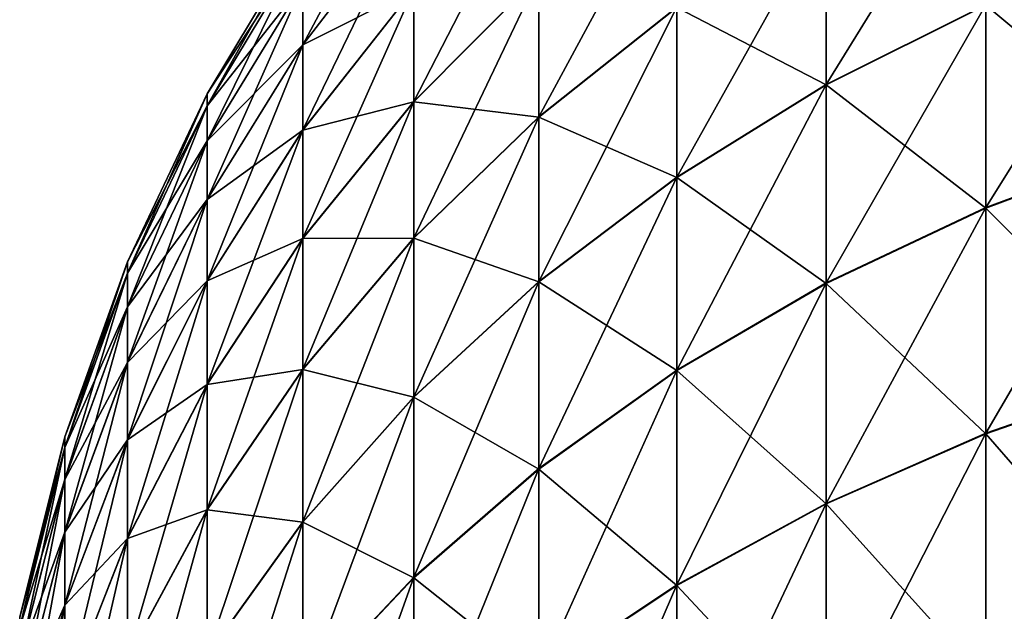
# Model space of a CAD drawing. Header units: metres. Extents: x -105 to 105, y -72 to 59.
# Tile 16 of 256: x -91.962 to -90.922, y 16.647 to 17.272. Entities that reach past the tile are written whole.
import ezdxf

# ---------------------------------------------------------------- set-up
doc = ezdxf.new("R2010")
doc.units = ezdxf.units.M
doc.layers.add('solid_509431_AD150_SW0001', color=7, linetype='CONTINUOUS')

msp = doc.modelspace()

# ---------------------------------------------------------------- linework, layer by layer
at = {"layer": 'solid_509431_AD150_SW0001'}
for points in [[(-90.941063, 17.476646, 14.174994), (-91.109673, 17.387953, 14.126996), (-91.109673, 17.203327, 14.436838)], [(-90.941063, 17.287754, 14.491996), (-90.941063, 17.476646, 14.174994), (-91.109673, 17.203327, 14.436838)], [(-91.545273, 17.465555, 12.703391), (-91.662392, 17.309967, 12.677427), (-91.662392, 17.245312, 12.98578)], [(-91.545273, 17.398226, 13.024503), (-91.545273, 17.465555, 12.703391), (-91.662392, 17.245312, 12.98578)], [(-91.413239, 17.442213, 13.386198), (-91.545273, 17.304607, 13.338959), (-91.545273, 17.185343, 13.644609)], [(-91.413239, 17.318577, 13.703051), (-91.413239, 17.442213, 13.386198), (-91.545273, 17.185343, 13.644609)], [(-91.26757, 17.439304, 13.756007), (-91.413239, 17.318577, 13.703051), (-91.413239, 17.169197, 14.008612)], [(-91.26757, 17.285139, 14.071357), (-91.26757, 17.439304, 13.756007), (-91.413239, 17.169197, 14.008612)], [(-91.545273, 17.398226, 13.024503), (-91.662392, 17.245312, 12.98578), (-91.662392, 17.155415, 13.287741)], [(-91.545273, 17.304607, 13.338959), (-91.545273, 17.398226, 13.024503), (-91.662392, 17.155415, 13.287741)], [(-91.545273, 17.39814, -13.024849), (-91.662392, 17.24523, -12.986113), (-91.662392, 17.309891, -12.677474)], [(-91.545273, 17.39814, -13.024849), (-91.545273, 17.304457, -13.339417), (-91.662392, 17.24523, -12.986113)], [(-91.109673, 17.387953, 14.126996), (-91.26757, 17.285139, 14.071357), (-91.26757, 17.105461, 14.372898)], [(-91.109673, 17.203327, 14.436838), (-91.109673, 17.387953, 14.126996), (-91.26757, 17.105461, 14.372898)], [(-91.109673, 17.387688, -14.127473), (-91.109673, 17.202957, -14.437314), (-91.26757, 17.28488, -14.07182)], [(-90.941063, 17.287374, -14.492482), (-91.109673, 17.202957, -14.437314), (-91.109673, 17.387688, -14.127473)], [(-91.662392, 17.361958, -12.050002), (-91.662392, 17.348888, -12.364619), (-91.763474, 17.193485, -12.050002)], [(-91.662392, 17.361958, 12.05), (-91.662392, 17.361958, -12.050002), (-91.763474, 17.193485, -12.050002)], [(-91.763474, 17.193485, 12.05), (-91.662392, 17.361958, 12.05), (-91.763474, 17.193485, -12.050002)], [(-91.763474, 17.181042, 12.350877), (-91.662392, 17.361958, 12.05), (-91.763474, 17.193485, 12.05)], [(-91.662392, 17.348936, 12.364789), (-91.662392, 17.361958, 12.05), (-91.763474, 17.181042, 12.350877)], [(-90.763374, 17.357922, 14.53784), (-90.941063, 17.287754, 14.491996), (-90.941063, 17.073328, 14.792316)], [(-90.763374, 17.139473, 14.843799), (-90.763374, 17.357922, 14.53784), (-90.941063, 17.073328, 14.792316)], [(-90.763374, 17.357536, -14.538336), (-90.763374, 17.139015, -14.844344), (-90.941063, 17.287374, -14.492482)], [(-91.662392, 17.348936, 12.364789), (-91.763474, 17.181042, 12.350877), (-91.763474, 17.143793, 12.649698)], [(-91.662392, 17.309967, 12.677427), (-91.662392, 17.348936, 12.364789), (-91.763474, 17.143793, 12.649698)], [(-91.662392, 17.348888, -12.364619), (-91.763474, 17.180994, -12.350714), (-91.763474, 17.193485, -12.050002)], [(-91.662392, 17.348888, -12.364619), (-91.662392, 17.309891, -12.677474), (-91.763474, 17.180994, -12.350714)], [(-91.413239, 17.318577, 13.703051), (-91.545273, 17.185343, 13.644609), (-91.545273, 17.041245, 13.939367)], [(-91.413239, 17.169197, 14.008612), (-91.413239, 17.318577, 13.703051), (-91.545273, 17.041245, 13.939367)], [(-91.413239, 17.318373, -13.703525), (-91.545273, 17.185146, -13.645066), (-91.545273, 17.304457, -13.339417)], [(-91.413239, 17.318373, -13.703525), (-91.413239, 17.168945, -14.009061), (-91.545273, 17.185146, -13.645066)], [(-91.26757, 17.28488, -14.07182), (-91.413239, 17.168945, -14.009061), (-91.413239, 17.318373, -13.703525)], [(-91.662392, 17.309967, 12.677427), (-91.763474, 17.143793, 12.649698), (-91.763474, 17.081997, 12.944423)], [(-91.662392, 17.245312, 12.98578), (-91.662392, 17.309967, 12.677427), (-91.763474, 17.081997, 12.944423)], [(-91.662392, 17.309891, -12.677474), (-91.763474, 17.143721, -12.649743), (-91.763474, 17.180994, -12.350714)], [(-91.662392, 17.309891, -12.677474), (-91.662392, 17.24523, -12.986113), (-91.763474, 17.143721, -12.649743)], [(-91.545273, 17.304607, 13.338959), (-91.662392, 17.155415, 13.287741), (-91.662392, 17.040888, 13.581245)], [(-91.545273, 17.185343, 13.644609), (-91.545273, 17.304607, 13.338959), (-91.662392, 17.040888, 13.581245)], [(-91.545273, 17.304457, -13.339417), (-91.662392, 17.15527, -13.28818), (-91.662392, 17.24523, -12.986113)], [(-91.545273, 17.304457, -13.339417), (-91.545273, 17.185146, -13.645066), (-91.662392, 17.15527, -13.28818)], [(-91.26757, 17.285139, 14.071357), (-91.413239, 17.169197, 14.008612), (-91.413239, 16.995094, 14.300793)], [(-91.26757, 17.105461, 14.372898), (-91.26757, 17.285139, 14.071357), (-91.413239, 16.995094, 14.300793)], [(-91.26757, 17.28488, -14.07182), (-91.26757, 17.105099, -14.373361), (-91.413239, 17.168945, -14.009061)], [(-91.109673, 17.202957, -14.437314), (-91.26757, 17.105099, -14.373361), (-91.26757, 17.28488, -14.07182)], [(-90.941063, 17.287754, 14.491996), (-91.109673, 17.203327, 14.436838), (-91.109673, 16.993746, 14.730375)], [(-90.941063, 17.073328, 14.792316), (-90.941063, 17.287754, 14.491996), (-91.109673, 16.993746, 14.730375)], [(-90.941063, 17.287374, -14.492482), (-90.941063, 17.07288, -14.792852), (-91.109673, 17.202957, -14.437314)], [(-90.763374, 17.139015, -14.844344), (-90.941063, 17.07288, -14.792852), (-90.941063, 17.287374, -14.492482)], [(-91.662392, 17.245312, 12.98578), (-91.763474, 17.081997, 12.944423), (-91.763474, 16.996073, 13.233038)], [(-91.662392, 17.155415, 13.287741), (-91.662392, 17.245312, 12.98578), (-91.763474, 16.996073, 13.233038)], [(-91.662392, 17.24523, -12.986113), (-91.763474, 17.081919, -12.94474), (-91.763474, 17.143721, -12.649743)], [(-91.662392, 17.24523, -12.986113), (-91.662392, 17.15527, -13.28818), (-91.763474, 17.081919, -12.94474)], [(-91.109673, 17.203327, 14.436838), (-91.26757, 17.105461, 14.372898), (-91.26757, 16.901493, 14.658572)], [(-91.109673, 16.993746, 14.730375), (-91.109673, 17.203327, 14.436838), (-91.26757, 16.901493, 14.658572)], [(-91.109673, 17.202957, -14.437314), (-91.109673, 16.993307, -14.730899), (-91.26757, 17.105099, -14.373361)], [(-90.941063, 17.07288, -14.792852), (-91.109673, 16.993307, -14.730899), (-91.109673, 17.202957, -14.437314)], [(-91.763474, 17.193485, -12.050002), (-91.763474, 17.180994, -12.350714), (-91.847534, 17.015911, -12.050002)], [(-91.763474, 17.193485, 12.05), (-91.763474, 17.193485, -12.050002), (-91.847534, 17.015911, -12.050002)], [(-91.847534, 17.015911, 12.05), (-91.763474, 17.193485, 12.05), (-91.847534, 17.015911, -12.050002)], [(-91.847534, 17.004074, 12.336213), (-91.763474, 17.193485, 12.05), (-91.847534, 17.015911, 12.05)], [(-91.763474, 17.181042, 12.350877), (-91.763474, 17.193485, 12.05), (-91.847534, 17.004074, 12.336213)], [(-91.763474, 17.181042, 12.350877), (-91.847534, 17.004074, 12.336213), (-91.847534, 16.968641, 12.62047)], [(-91.763474, 17.143793, 12.649698), (-91.763474, 17.181042, 12.350877), (-91.847534, 16.968641, 12.62047)], [(-91.763474, 17.180994, -12.350714), (-91.847534, 17.004028, -12.336058), (-91.847534, 17.015911, -12.050002)], [(-91.763474, 17.180994, -12.350714), (-91.763474, 17.143721, -12.649743), (-91.847534, 17.004028, -12.336058)], [(-91.545273, 17.185343, 13.644609), (-91.662392, 17.040888, 13.581245), (-91.662392, 16.902515, 13.864291)], [(-91.545273, 17.041245, 13.939367), (-91.545273, 17.185343, 13.644609), (-91.662392, 16.902515, 13.864291)], [(-91.545273, 17.185146, -13.645066), (-91.662392, 17.040699, -13.581685), (-91.662392, 17.15527, -13.28818)], [(-91.545273, 17.185146, -13.645066), (-91.545273, 17.041002, -13.9398), (-91.662392, 17.040699, -13.581685)], [(-91.413239, 17.168945, -14.009061), (-91.545273, 17.041002, -13.9398), (-91.545273, 17.185146, -13.645066)], [(-91.413239, 17.169197, 14.008612), (-91.545273, 17.041245, 13.939367), (-91.545273, 16.873297, 14.221218)], [(-91.413239, 16.995094, 14.300793), (-91.413239, 17.169197, 14.008612), (-91.545273, 16.873297, 14.221218)], [(-91.413239, 17.168945, -14.009061), (-91.413239, 16.994745, -14.301241), (-91.545273, 17.041002, -13.9398)], [(-91.26757, 17.105099, -14.373361), (-91.413239, 16.994745, -14.301241), (-91.413239, 17.168945, -14.009061)], [(-91.662392, 17.155415, 13.287741), (-91.763474, 16.996073, 13.233038), (-91.763474, 16.886608, 13.513572)], [(-91.662392, 17.040888, 13.581245), (-91.662392, 17.155415, 13.287741), (-91.763474, 16.886608, 13.513572)], [(-91.662392, 17.15527, -13.28818), (-91.763474, 16.995934, -13.233459), (-91.763474, 17.081919, -12.94474)], [(-91.662392, 17.15527, -13.28818), (-91.662392, 17.040699, -13.581685), (-91.763474, 16.995934, -13.233459)], [(-91.763474, 17.143793, 12.649698), (-91.847534, 16.968641, 12.62047), (-91.847534, 16.909855, 12.900831)], [(-91.763474, 17.081997, 12.944423), (-91.763474, 17.143793, 12.649698), (-91.847534, 16.909855, 12.900831)], [(-91.763474, 17.143721, -12.649743), (-91.847534, 16.968571, -12.620513), (-91.847534, 17.004028, -12.336058)], [(-91.763474, 17.143721, -12.649743), (-91.763474, 17.081919, -12.94474), (-91.847534, 16.968571, -12.620513)], [(-90.763374, 17.139473, 14.843799), (-90.941063, 17.073328, 14.792316), (-90.941063, 16.834837, 15.073905)], [(-90.763374, 16.896502, 15.130672), (-90.763374, 17.139473, 14.843799), (-90.941063, 16.834837, 15.073905)], [(-90.763374, 17.139015, -14.844344), (-90.763374, 16.895977, -15.131239), (-90.941063, 17.07288, -14.792852)], [(-91.26757, 17.105461, 14.372898), (-91.413239, 16.995094, 14.300793), (-91.413239, 16.797459, 14.577599)], [(-91.26757, 16.901493, 14.658572), (-91.26757, 17.105461, 14.372898), (-91.413239, 16.797459, 14.577599)], [(-91.26757, 17.105099, -14.373361), (-91.26757, 16.901066, -14.659081), (-91.413239, 16.994745, -14.301241)], [(-91.109673, 16.993307, -14.730899), (-91.26757, 16.901066, -14.659081), (-91.26757, 17.105099, -14.373361)], [(-91.763474, 17.081997, 12.944423), (-91.847534, 16.909855, 12.900831), (-91.847534, 16.828119, 13.17538)], [(-91.763474, 16.996073, 13.233038), (-91.763474, 17.081997, 12.944423), (-91.847534, 16.828119, 13.17538)], [(-91.763474, 17.081919, -12.94474), (-91.847534, 16.909781, -12.901133), (-91.847534, 16.968571, -12.620513)], [(-91.763474, 17.081919, -12.94474), (-91.763474, 16.995934, -13.233459), (-91.847534, 16.909781, -12.901133)], [(-90.941063, 17.073328, 14.792316), (-91.109673, 16.993746, 14.730375), (-91.109673, 16.760641, 15.005603)], [(-90.941063, 16.834837, 15.073905), (-90.941063, 17.073328, 14.792316), (-91.109673, 16.760641, 15.005603)], [(-90.941063, 17.07288, -14.792852), (-90.941063, 16.83432, -15.074461), (-91.109673, 16.993307, -14.730899)], [(-90.763374, 16.895977, -15.131239), (-90.941063, 16.83432, -15.074461), (-90.941063, 17.07288, -14.792852)], [(-91.662392, 17.040888, 13.581245), (-91.763474, 16.886608, 13.513572), (-91.763474, 16.754351, 13.784108)], [(-91.662392, 16.902515, 13.864291), (-91.662392, 17.040888, 13.581245), (-91.763474, 16.754351, 13.784108)], [(-91.662392, 17.040699, -13.581685), (-91.763474, 16.886427, -13.513991), (-91.763474, 16.995934, -13.233459)], [(-91.662392, 17.040699, -13.581685), (-91.662392, 16.902283, -13.864707), (-91.763474, 16.886427, -13.513991)], [(-91.545273, 17.041245, 13.939367), (-91.662392, 16.902515, 13.864291), (-91.662392, 16.741241, 14.134943)], [(-91.545273, 16.873297, 14.221218), (-91.545273, 17.041245, 13.939367), (-91.662392, 16.741241, 14.134943)], [(-91.545273, 17.041002, -13.9398), (-91.662392, 16.902283, -13.864707), (-91.662392, 17.040699, -13.581685)], [(-91.545273, 17.041002, -13.9398), (-91.545273, 16.872959, -14.221651), (-91.662392, 16.902283, -13.864707)], [(-91.413239, 16.994745, -14.301241), (-91.545273, 16.872959, -14.221651), (-91.545273, 17.041002, -13.9398)], [(-91.847534, 17.015911, -12.050002), (-91.847534, 17.004028, -12.336058), (-91.913765, 16.830946, -12.050002)], [(-91.847534, 17.015911, 12.05), (-91.847534, 17.015911, -12.050002), (-91.913765, 16.830946, -12.050002)], [(-91.913765, 16.830946, 12.05), (-91.847534, 17.015911, 12.05), (-91.913765, 16.830946, -12.050002)], [(-91.913765, 16.819738, 12.320938), (-91.847534, 17.015911, 12.05), (-91.913765, 16.830946, 12.05)], [(-91.847534, 17.004074, 12.336213), (-91.847534, 17.015911, 12.05), (-91.913765, 16.819738, 12.320938)], [(-91.847534, 17.004074, 12.336213), (-91.913765, 16.819738, 12.320938), (-91.913765, 16.786198, 12.590026)], [(-91.847534, 16.968641, 12.62047), (-91.847534, 17.004074, 12.336213), (-91.913765, 16.786198, 12.590026)], [(-91.847534, 17.004028, -12.336058), (-91.913765, 16.819695, -12.320792), (-91.913765, 16.830946, -12.050002)], [(-91.847534, 17.004028, -12.336058), (-91.847534, 16.968571, -12.620513), (-91.913765, 16.819695, -12.320792)], [(-91.763474, 16.996073, 13.233038), (-91.847534, 16.828119, 13.17538), (-91.847534, 16.723989, 13.442241)], [(-91.763474, 16.886608, 13.513572), (-91.763474, 16.996073, 13.233038), (-91.847534, 16.723989, 13.442241)], [(-91.763474, 16.995934, -13.233459), (-91.847534, 16.827988, -13.17578), (-91.847534, 16.909781, -12.901133)], [(-91.763474, 16.995934, -13.233459), (-91.763474, 16.886427, -13.513991), (-91.847534, 16.827988, -13.17578)], [(-91.413239, 16.995094, 14.300793), (-91.545273, 16.873297, 14.221218), (-91.545273, 16.68265, 14.488238)], [(-91.413239, 16.797459, 14.577599), (-91.413239, 16.995094, 14.300793), (-91.545273, 16.68265, 14.488238)], [(-91.413239, 16.994745, -14.301241), (-91.413239, 16.797045, -14.578093), (-91.545273, 16.872959, -14.221651)], [(-91.26757, 16.901066, -14.659081), (-91.413239, 16.797045, -14.578093), (-91.413239, 16.994745, -14.301241)], [(-91.109673, 16.993746, 14.730375), (-91.26757, 16.901493, 14.658572), (-91.26757, 16.674631, 14.926426)], [(-91.109673, 16.760641, 15.005603), (-91.109673, 16.993746, 14.730375), (-91.26757, 16.674631, 14.926426)], [(-91.109673, 16.993307, -14.730899), (-91.109673, 16.760138, -15.006146), (-91.26757, 16.901066, -14.659081)], [(-90.941063, 16.83432, -15.074461), (-91.109673, 16.760138, -15.006146), (-91.109673, 16.993307, -14.730899)], [(-91.847534, 16.968641, 12.62047), (-91.913765, 16.786198, 12.590026), (-91.913765, 16.730549, 12.855425)], [(-91.847534, 16.909855, 12.900831), (-91.847534, 16.968641, 12.62047), (-91.913765, 16.730549, 12.855425)], [(-91.847534, 16.968571, -12.620513), (-91.913765, 16.786131, -12.590066), (-91.913765, 16.819695, -12.320792)], [(-91.847534, 16.968571, -12.620513), (-91.847534, 16.909781, -12.901133), (-91.913765, 16.786131, -12.590066)], [(-91.847534, 16.909855, 12.900831), (-91.913765, 16.730549, 12.855425), (-91.913765, 16.653175, 13.115321)], [(-91.847534, 16.828119, 13.17538), (-91.847534, 16.909855, 12.900831), (-91.913765, 16.653175, 13.115321)], [(-91.847534, 16.909781, -12.901133), (-91.913765, 16.730478, -12.855711), (-91.913765, 16.786131, -12.590066)], [(-91.847534, 16.909781, -12.901133), (-91.847534, 16.827988, -13.17578), (-91.913765, 16.730478, -12.855711)], [(-91.662392, 16.902515, 13.864291), (-91.763474, 16.754351, 13.784108), (-91.763474, 16.600204, 14.042798)], [(-91.662392, 16.741241, 14.134943), (-91.662392, 16.902515, 13.864291), (-91.763474, 16.600204, 14.042798)], [(-91.662392, 16.902283, -13.864707), (-91.763474, 16.754128, -13.784506), (-91.763474, 16.886427, -13.513991)], [(-91.662392, 16.902283, -13.864707), (-91.662392, 16.740917, -14.135358), (-91.763474, 16.754128, -13.784506)], [(-91.545273, 16.872959, -14.221651), (-91.662392, 16.740917, -14.135358), (-91.662392, 16.902283, -13.864707)], [(-91.26757, 16.901493, 14.658572), (-91.413239, 16.797459, 14.577599), (-91.413239, 16.577641, 14.837139)], [(-91.26757, 16.674631, 14.926426), (-91.26757, 16.901493, 14.658572), (-91.413239, 16.577641, 14.837139)], [(-91.26757, 16.901066, -14.659081), (-91.26757, 16.674143, -14.926955), (-91.413239, 16.797045, -14.578093)], [(-91.109673, 16.760138, -15.006146), (-91.26757, 16.674143, -14.926955), (-91.26757, 16.901066, -14.659081)], [(-90.763374, 16.896502, 15.130672), (-90.941063, 16.834837, 15.073905), (-90.941063, 16.573904, 15.334836)], [(-90.763374, 16.630672, 15.396502), (-90.763374, 16.896502, 15.130672), (-90.941063, 16.573904, 15.334836)], [(-90.763374, 16.895977, -15.131239), (-90.763374, 16.630066, -15.397026), (-90.941063, 16.83432, -15.074461)], [(-91.763474, 16.886608, 13.513572), (-91.847534, 16.723989, 13.442241), (-91.847534, 16.598177, 13.699592)], [(-91.763474, 16.754351, 13.784108), (-91.763474, 16.886608, 13.513572), (-91.847534, 16.598177, 13.699592)], [(-91.763474, 16.886427, -13.513991), (-91.847534, 16.723818, -13.44264), (-91.847534, 16.827988, -13.17578)], [(-91.763474, 16.886427, -13.513991), (-91.763474, 16.754128, -13.784506), (-91.847534, 16.723818, -13.44264)], [(-91.545273, 16.873297, 14.221218), (-91.662392, 16.741241, 14.134943), (-91.662392, 16.55817, 14.391353)], [(-91.545273, 16.68265, 14.488238), (-91.545273, 16.873297, 14.221218), (-91.662392, 16.55817, 14.391353)], [(-91.545273, 16.872959, -14.221651), (-91.545273, 16.682249, -14.488714), (-91.662392, 16.740917, -14.135358)], [(-91.413239, 16.797045, -14.578093), (-91.545273, 16.682249, -14.488714), (-91.545273, 16.872959, -14.221651)], [(-91.913765, 16.830946, -12.050002), (-91.913765, 16.819695, -12.320792), (-91.961533, 16.640373, -12.050002)], [(-91.913765, 16.830946, 12.05), (-91.913765, 16.830946, -12.050002), (-91.961533, 16.640373, -12.050002)], [(-91.961533, 16.640373, 12.05), (-91.913765, 16.830946, 12.05), (-91.961533, 16.640373, -12.050002)], [(-91.961533, 16.629818, 12.305201), (-91.913765, 16.830946, 12.05), (-91.961533, 16.640373, 12.05)], [(-91.913765, 16.819738, 12.320938), (-91.913765, 16.830946, 12.05), (-91.961533, 16.629818, 12.305201)], [(-91.847534, 16.828119, 13.17538), (-91.913765, 16.653175, 13.115321), (-91.913765, 16.554602, 13.367941)], [(-91.847534, 16.723989, 13.442241), (-91.847534, 16.828119, 13.17538), (-91.913765, 16.554602, 13.367941)], [(-91.847534, 16.827988, -13.17578), (-91.913765, 16.653049, -13.115701), (-91.913765, 16.730478, -12.855711)], [(-91.847534, 16.827988, -13.17578), (-91.847534, 16.723818, -13.44264), (-91.913765, 16.653049, -13.115701)], [(-90.941063, 16.834837, 15.073905), (-91.109673, 16.760641, 15.005603), (-91.109673, 16.505602, 15.26064)], [(-90.941063, 16.573904, 15.334836), (-90.941063, 16.834837, 15.073905), (-91.109673, 16.505602, 15.26064)], [(-90.941063, 16.83432, -15.074461), (-90.941063, 16.573309, -15.33535), (-91.109673, 16.760138, -15.006146)], [(-90.763374, 16.630066, -15.397026), (-90.941063, 16.573309, -15.33535), (-90.941063, 16.83432, -15.074461)], [(-91.913765, 16.819738, 12.320938), (-91.961533, 16.629818, 12.305201), (-91.961533, 16.598225, 12.558659)], [(-91.913765, 16.786198, 12.590026), (-91.913765, 16.819738, 12.320938), (-91.961533, 16.598225, 12.558659)], [(-91.913765, 16.819695, -12.320792), (-91.961533, 16.629776, -12.305063), (-91.961533, 16.640373, -12.050002)], [(-91.913765, 16.819695, -12.320792), (-91.913765, 16.786131, -12.590066), (-91.961533, 16.629776, -12.305063)], [(-91.413239, 16.797459, 14.577599), (-91.545273, 16.68265, 14.488238), (-91.545273, 16.4706, 14.738603)], [(-91.413239, 16.577641, 14.837139), (-91.413239, 16.797459, 14.577599), (-91.545273, 16.4706, 14.738603)], [(-91.413239, 16.797045, -14.578093), (-91.413239, 16.577166, -14.837651), (-91.545273, 16.682249, -14.488714)], [(-91.26757, 16.674143, -14.926955), (-91.413239, 16.577166, -14.837651), (-91.413239, 16.797045, -14.578093)], [(-91.913765, 16.786198, 12.590026), (-91.961533, 16.598225, 12.558659), (-91.961533, 16.545809, 12.808641)], [(-91.913765, 16.730549, 12.855425), (-91.913765, 16.786198, 12.590026), (-91.961533, 16.545809, 12.808641)], [(-91.913765, 16.786131, -12.590066), (-91.961533, 16.598162, -12.558697), (-91.961533, 16.629776, -12.305063)], [(-91.913765, 16.786131, -12.590066), (-91.913765, 16.730478, -12.855711), (-91.961533, 16.598162, -12.558697)], [(-91.763474, 16.754351, 13.784108), (-91.847534, 16.598177, 13.699592), (-91.847534, 16.451544, 13.945674)], [(-91.763474, 16.600204, 14.042798), (-91.763474, 16.754351, 13.784108), (-91.847534, 16.451544, 13.945674)], [(-91.763474, 16.754128, -13.784506), (-91.847534, 16.597965, -13.699969), (-91.847534, 16.723818, -13.44264)], [(-91.763474, 16.754128, -13.784506), (-91.763474, 16.599894, -14.043195), (-91.847534, 16.597965, -13.699969)], [(-91.662392, 16.740917, -14.135358), (-91.763474, 16.599894, -14.043195), (-91.763474, 16.754128, -13.784506)], [(-91.109673, 16.760641, 15.005603), (-91.26757, 16.674631, 14.926426), (-91.26757, 16.426426, 15.174632)], [(-91.109673, 16.505602, 15.26064), (-91.109673, 16.760641, 15.005603), (-91.26757, 16.426426, 15.174632)], [(-91.109673, 16.760138, -15.006146), (-91.109673, 16.50502, -15.261144), (-91.26757, 16.674143, -14.926955)], [(-90.941063, 16.573309, -15.33535), (-91.109673, 16.50502, -15.261144), (-91.109673, 16.760138, -15.006146)], [(-91.662392, 16.741241, 14.134943), (-91.763474, 16.600204, 14.042798), (-91.763474, 16.425222, 14.287875)], [(-91.662392, 16.55817, 14.391353), (-91.662392, 16.741241, 14.134943), (-91.763474, 16.425222, 14.287875)], [(-91.662392, 16.740917, -14.135358), (-91.662392, 16.557787, -14.391809), (-91.763474, 16.599894, -14.043195)], [(-91.545273, 16.682249, -14.488714), (-91.662392, 16.557787, -14.391809), (-91.662392, 16.740917, -14.135358)], [(-91.913765, 16.730549, 12.855425), (-91.961533, 16.545809, 12.808641), (-91.961533, 16.472929, 13.053443)], [(-91.913765, 16.653175, 13.115321), (-91.913765, 16.730549, 12.855425), (-91.961533, 16.472929, 13.053443)], [(-91.913765, 16.730478, -12.855711), (-91.961533, 16.545742, -12.808911), (-91.961533, 16.598162, -12.558697)], [(-91.913765, 16.730478, -12.855711), (-91.913765, 16.653049, -13.115701), (-91.961533, 16.545742, -12.808911)], [(-91.847534, 16.723989, 13.442241), (-91.913765, 16.554602, 13.367941), (-91.913765, 16.435505, 13.611557)], [(-91.847534, 16.598177, 13.699592), (-91.847534, 16.723989, 13.442241), (-91.913765, 16.435505, 13.611557)], [(-91.847534, 16.723818, -13.44264), (-91.913765, 16.55444, -13.368319), (-91.913765, 16.653049, -13.115701)], [(-91.847534, 16.723818, -13.44264), (-91.847534, 16.597965, -13.699969), (-91.913765, 16.55444, -13.368319)], [(-91.545273, 16.68265, 14.488238), (-91.662392, 16.55817, 14.391353), (-91.662392, 16.354548, 14.631768)], [(-91.545273, 16.4706, 14.738603), (-91.545273, 16.68265, 14.488238), (-91.662392, 16.354548, 14.631768)], [(-91.545273, 16.682249, -14.488714), (-91.545273, 16.470142, -14.739098), (-91.662392, 16.557787, -14.391809)], [(-91.413239, 16.577166, -14.837651), (-91.545273, 16.470142, -14.739098), (-91.545273, 16.682249, -14.488714)], [(-91.26757, 16.674631, 14.926426), (-91.413239, 16.577641, 14.837139), (-91.413239, 16.337139, 15.077641)], [(-91.26757, 16.426426, 15.174632), (-91.26757, 16.674631, 14.926426), (-91.413239, 16.337139, 15.077641)], [(-91.26757, 16.674143, -14.926955), (-91.26757, 16.425859, -15.175121), (-91.413239, 16.577166, -14.837651)], [(-91.109673, 16.50502, -15.261144), (-91.26757, 16.425859, -15.175121), (-91.26757, 16.674143, -14.926955)], [(-91.913765, 16.653175, 13.115321), (-91.961533, 16.472929, 13.053443), (-91.961533, 16.380081, 13.291389)], [(-91.913765, 16.554602, 13.367941), (-91.913765, 16.653175, 13.115321), (-91.961533, 16.380081, 13.291389)], [(-91.913765, 16.653049, -13.115701), (-91.961533, 16.472811, -13.0538), (-91.961533, 16.545742, -12.808911)], [(-91.913765, 16.653049, -13.115701), (-91.913765, 16.55444, -13.368319), (-91.961533, 16.472811, -13.0538)]]:
    msp.add_3dface(points, dxfattribs=at)

doc.saveas('drawing.dxf')
